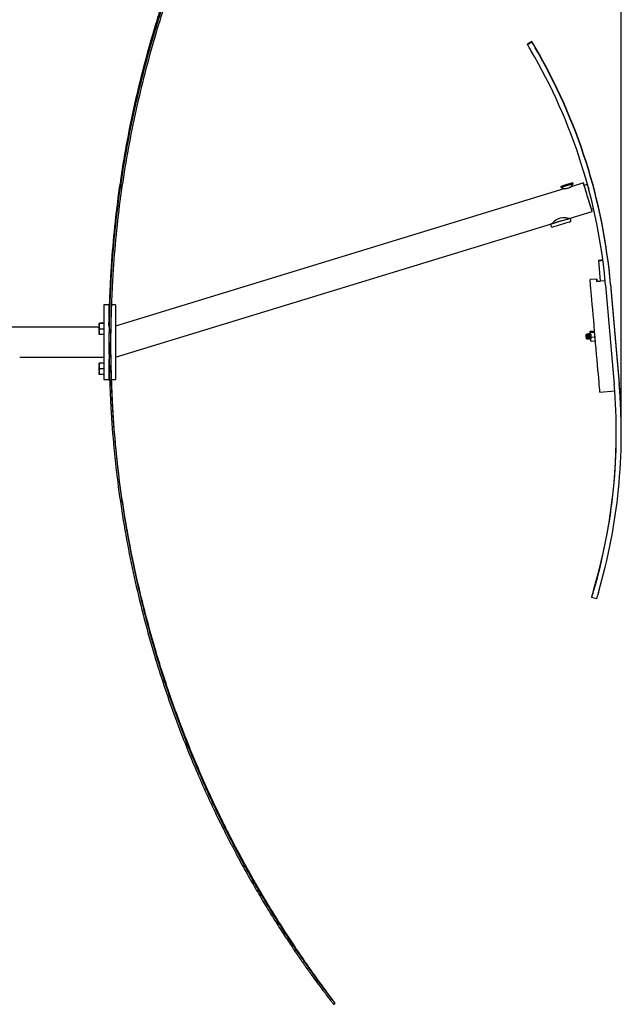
# Model space of a CAD drawing. Header units: millimetres. Extents: x -153 to 5997, y 107 to 4412.
# Tile 5 of 7: x 2812 to 3174, y 3302 to 3895. Entities that reach past the tile are written whole.
import ezdxf

# ---------------------------------------------------------------- set-up
doc = ezdxf.new("R2010")
doc.units = ezdxf.units.MM
doc.header["$LTSCALE"] = 15
doc.linetypes.add('SLD-Centro', pattern=[19.05, 15.24, -1.27, 1.27, -1.27])
doc.linetypes.add('SLD-Solido', pattern=[0])
doc.layers.add('PIEGHE', color=6, linetype='SLD-Centro')
doc.layers.add('QUOTE', color=1, linetype='SLD-Solido')
doc.styles.add('SLDTEXTSTYLE0', font='GOTHIC.TTF', dxfattribs={"width": 0.913})
doc.dimstyles.new('SLDDIMSTYLE0', dxfattribs={"dimtxt": 39.6875, "dimasz": 42, "dimexe": 0, "dimexo": 0.0625, "dimgap": 9.921875, "dimtad": 1, "dimdec": 1, "dimrnd": 1e-09, "dimzin": 12, "dimdsep": 46, "dimtxsty": 'SLDTEXTSTYLE0', "dimsah": 1, "dimcen": 0.09, "dimadec": 0, "dimazin": 3, "dimtfac": 1, "dimtdec": 1, "dimtofl": 0, "dimtmove": 0, "dimatfit": 3, "dimfxl": 1, "dimfrac": 2, "dimtolj": 1, "dimtzin": 12, "dimarcsym": 0})

# ---------------------------------------------------------------- blocks, each defined once
blk = doc.blocks.new('_D_2')
at = {"layer": 'QUOTE', "transparency": 16777216}
for p, q in [((2145.43, 3738.05), (2145.43, 4207.67)), ((3173.87, 3660.9), (3173.87, 4207.67)), ((3173.87, 4192.67), (2145.43, 4192.67))]:
    blk.add_line(p, q, dxfattribs=at)
for points in [[(2145.43, 4192.67), (2187.43, 4188.92), (2187.43, 4196.42)], [(3173.87, 4192.67), (3131.87, 4196.42), (3131.87, 4188.92)]]:
    blk.add_solid(points, dxfattribs=at)
at = {"layer": 'QUOTE', "transparency": 16777216, "insert": (2589.76, 4243.37), "char_height": 39.687, "attachment_point": 1, "style": 'SLDTEXTSTYLE0'}
blk.add_mtext('1028,4', dxfattribs=at)

msp = doc.modelspace()

# ---------------------------------------------------------------- linework, layer by layer
for p, q in [((3119.98, 3881.61), (3117.41, 3880.06)), ((3117.41, 3879.69), (3119.98, 3881.23)), ((3117.41, 3880.06), (3117.41, 3879.69)), ((3119.98, 3881.61), (3119.98, 3881.23)), ((3137.39, 3794.29), (3137.53, 3793.81)), ((3137.41, 3794.3), (3144.2, 3796.37)), ((3137.53, 3793.81), (3139.37, 3792.83)), ((3144.44, 3796.44), (3137.65, 3794.37)), ((3137.65, 3794.37), (3137.65, 3794.37)), ((3143.63, 3794.14), (3144.61, 3795.97)), ((3151.06, 3796.41), (3143.65, 3794.15)), ((3144.03, 3795.27), (3144.35, 3795.89)), ((3144.26, 3795.34), (3144.03, 3795.27)), ((3144.35, 3795.89), (3144.2, 3796.37)), ((3144.59, 3795.96), (3144.26, 3795.34)), ((3144.44, 3796.44), (3144.59, 3795.96)), ((3144.61, 3795.97), (3144.46, 3796.45)), ((3144.61, 3795.97), (3144.59, 3795.96)), ((3153.41, 3795.56), (3151.5, 3794.98)), ((3139.36, 3792.84), (2869.43, 3710.31)), ((3142.43, 3774.95), (3156.32, 3779.2)), ((3155.89, 3780.63), (3157.17, 3781.03)), ((2869.43, 3691.49), (3131.94, 3771.75)), ((3131.22, 3771.53), (3131.51, 3770.57)), ((3131.85, 3771.73), (3132.17, 3771.83)), ((3143.47, 3774.22), (3143.17, 3775.18)), ((3160.14, 3749.76), (3160.14, 3749.7)), ((3160.14, 3749.7), (3161.22, 3737.24)), ((3159.1, 3738.6), (3155.11, 3738.25)), ((3161.22, 3737.28), (3159.22, 3737.11)), ((3164.18, 3737.49), (3159.23, 3737.06)), ((3159.23, 3737.14), (3161.21, 3737.31)), ((3159.23, 3737.14), (3159.23, 3737.11)), ((3164.42, 3734.85), (3169.6, 3675.07)), ((3167.41, 3735.51), (3172.59, 3675.73)), ((3167.41, 3735.11), (3172.59, 3675.33)), ((2865.43, 3723.05), (2862.43, 3723.05)), ((2862.43, 3723.05), (2862.43, 3678.05)), ((2865.43, 3723.05), (2865.43, 3709.75)), ((2869.43, 3723.05), (2866.79, 3723.05)), ((2869.43, 3723.05), (2869.43, 3700.47)), ((2859.53, 3711.98), (2859.53, 3711.97)), ((2859.53, 3711.97), (2859.63, 3711.97)), ((2859.53, 3711.87), (2859.53, 3711.97)), ((2859.8, 3711.9), (2859.53, 3711.88)), ((2859.53, 3711.88), (2859.53, 3711.87)), ((2859.53, 3711.87), (2859.8, 3711.86)), ((2859.53, 3710.63), (2859.53, 3711.87)), ((2859.8, 3711.86), (2859.53, 3710.63)), ((2862.17, 3712), (2859.8, 3712)), ((2862.17, 3711.96), (2859.8, 3711.96)), ((2862.17, 3711.9), (2859.8, 3711.9)), ((2862.17, 3711.86), (2859.8, 3711.86)), ((2859.43, 3709.55), (2787.16, 3709.55)), ((2859.53, 3710.2), (2859.43, 3710.1)), ((2859.53, 3710.1), (2859.43, 3710)), ((2859.43, 3710), (2859.43, 3710.1)), ((2859.43, 3707), (2859.43, 3710)), ((2859.43, 3707), (2859.53, 3706.9)), ((2859.53, 3710.63), (2859.53, 3709.7)), ((2859.53, 3709.7), (2859.8, 3708.47)), ((2859.53, 3707.25), (2859.53, 3709.7)), ((2859.8, 3708.47), (2859.53, 3707.25)), ((2859.53, 3707.25), (2859.53, 3706.33)), ((2859.53, 3706.33), (2859.8, 3705.11)), ((2859.53, 3705.12), (2859.53, 3706.33)), ((2859.8, 3705.11), (2859.53, 3705.12)), ((2862.17, 3708.47), (2859.8, 3708.47)), ((2862.17, 3705.11), (2859.8, 3705.11)), ((2865.45, 3710.6), (2865.43, 3710.6)), ((2865.45, 3710.5), (2865.43, 3710.5)), ((2866.41, 3706.5), (2866.43, 3706.5)), ((2866.43, 3708.67), (2866.43, 3700.47)), ((3152.76, 3705.28), (3152.67, 3705.17)), ((3152.76, 3705.08), (3152.67, 3704.97)), ((3153, 3705.3), (3152.76, 3705.28)), ((3153, 3705.1), (3152.76, 3705.08)), ((3153.5, 3705.34), (3153.25, 3705.32)), ((3153.5, 3705.14), (3153.25, 3705.12)), ((3154, 3705.39), (3153.75, 3705.37)), ((3154, 3705.18), (3153.75, 3705.16)), ((3154.5, 3705.43), (3154.25, 3705.41)), ((3154.5, 3705.23), (3154.25, 3705.2)), ((3155, 3705.47), (3154.75, 3705.45)), ((3155, 3705.27), (3154.75, 3705.25)), ((3154.97, 3706.83), (3154.92, 3706.69)), ((3155.16, 3707.3), (3155.09, 3707.06)), ((3155.16, 3707.3), (3157.52, 3707.5)), ((3155.17, 3707.02), (3157.52, 3707.22)), ((3155.21, 3706.49), (3157.57, 3706.69)), ((3157.62, 3707.3), (3157.52, 3707.5)), ((2865.37, 3700.47), (2865.37, 3699.55)), ((2866.43, 3692.43), (2866.37, 3700.55)), ((2866.43, 3700.47), (2866.43, 3691.37)), ((2869.43, 3700.47), (2869.43, 3678.05)), ((3152.87, 3702.68), (3152.97, 3702.58)), ((3152.97, 3702.58), (3153.47, 3702.63)), ((3152.97, 3702.6), (3152.97, 3702.58)), ((3152.98, 3704.1), (3153.23, 3704.08)), ((3152.98, 3704.06), (3152.98, 3704.1)), ((3153.23, 3704.08), (3152.98, 3704.06)), ((3153.47, 3702.42), (3153.43, 3702.62)), ((3153.72, 3702.65), (3153.97, 3702.67)), ((3153.97, 3702.47), (3153.92, 3702.67)), ((3154.21, 3702.69), (3154.47, 3702.71)), ((3154.46, 3702.51), (3154.42, 3702.71)), ((3154.71, 3702.74), (3154.96, 3702.76)), ((3154.96, 3702.55), (3154.92, 3702.75)), ((3155.47, 3703.52), (3157.83, 3703.73)), ((3155.68, 3701.09), (3158.04, 3701.29)), ((2811.68, 3691.55), (2862.43, 3691.55)), ((2859.8, 3687.95), (2859.53, 3687.93)), ((2859.53, 3687.93), (2859.53, 3687.92)), ((2859.53, 3687.92), (2859.8, 3687.91)), ((2859.53, 3686.68), (2859.53, 3687.92)), ((2859.8, 3687.91), (2859.53, 3686.68)), ((2862.17, 3687.95), (2859.8, 3687.95)), ((2862.17, 3687.91), (2859.8, 3687.91)), ((2865.43, 3690.43), (2865.43, 3678.05)), ((2859.53, 3686.15), (2859.43, 3686.05)), ((2859.43, 3683.05), (2859.43, 3686.05)), ((2859.43, 3683.05), (2859.53, 3682.95)), ((2859.53, 3686.68), (2859.53, 3685.75)), ((2859.53, 3685.75), (2859.8, 3684.52)), ((2859.53, 3683.3), (2859.53, 3685.75)), ((2859.8, 3684.52), (2859.53, 3683.3)), ((2859.53, 3683.3), (2859.53, 3682.38)), ((2859.53, 3682.38), (2859.8, 3681.16)), ((2859.53, 3681.17), (2859.53, 3682.38)), ((2859.8, 3681.16), (2859.53, 3681.17)), ((2862.17, 3684.52), (2859.8, 3684.52)), ((2862.17, 3681.16), (2859.8, 3681.16)), ((2865.5, 3686.55), (2865.43, 3686.55)), ((2865.43, 3682.55), (2865.59, 3682.55)), ((2862.43, 3678.05), (2865.43, 3678.05)), ((2866.76, 3678.05), (2869.43, 3678.05)), ((3160.98, 3670.51), (3169.91, 3671.28)), ((3173.87, 3645.9), (3173.87, 3646.3)), ((3158.81, 3556.71), (3158.81, 3556.7)), ((3158.82, 3556.71), (3158.81, 3556.71)), ((3158.81, 3556.7), (3158.81, 3556.7)), ((3158.87, 3556.89), (3158.92, 3557.06)), ((3158.91, 3557.09), (3158.91, 3557.08)), ((3158.91, 3557.09), (3158.91, 3557.09)), ((3158.91, 3557.01), (3158.91, 3557)), ((3158.91, 3557.01), (3158.91, 3557.01)), ((3158.97, 3557.24), (3158.92, 3557.06)), ((3158.92, 3557.08), (3158.92, 3557.08)), ((3158.92, 3557.08), (3158.92, 3557.08)), ((3158.97, 3557.24), (3159.02, 3557.44)), ((3158.97, 3557.31), (3158.97, 3557.31)), ((3159.01, 3557.39), (3159.01, 3557.38)), ((3159.06, 3557.59), (3159.02, 3557.44)), ((3159.11, 3557.82), (3159.11, 3557.82)), ((3159.11, 3557.82), (3159.11, 3557.82)), ((3159.16, 3557.95), (3159.16, 3557.95)), ((3159.17, 3558.04), (3159.17, 3558.05)), ((3159.19, 3558.08), (3159.23, 3558.26)), ((3159.23, 3558.26), (3159.23, 3558.26)), ((3159.26, 3558.37), (3159.33, 3558.61)), ((3159.26, 3558.33), (3159.26, 3558.33)), ((3159.27, 3558.41), (3159.27, 3558.41)), ((3159.27, 3558.4), (3159.27, 3558.41)), ((3159.27, 3558.41), (3159.27, 3558.41)), ((3159.27, 3558.35), (3159.27, 3558.34)), ((3159.27, 3558.35), (3159.27, 3558.35)), ((3159.27, 3558.35), (3159.27, 3558.35)), ((3159.27, 3558.35), (3159.27, 3558.35)), ((3159.27, 3558.35), (3159.27, 3558.35)), ((3159.27, 3558.31), (3159.27, 3558.32)), ((3159.27, 3558.32), (3159.27, 3558.32)), ((3159.31, 3558.54), (3159.31, 3558.55)), ((3159.31, 3558.55), (3159.31, 3558.55)), ((3159.37, 3558.78), (3159.37, 3558.79)), ((3159.37, 3558.79), (3159.37, 3558.79)), ((3159.37, 3558.77), (3159.37, 3558.78)), ((3159.37, 3558.76), (3159.37, 3558.76)), ((3159.37, 3558.73), (3159.37, 3558.72)), ((3159.37, 3558.69), (3159.37, 3558.7)), ((3159.37, 3558.7), (3159.37, 3558.7)), ((3159.38, 3558.8), (3159.38, 3558.8)), ((3159.56, 3559.46), (3159.56, 3559.46)), ((3158.38, 3555.14), (3158.38, 3555.15)), ((3158.38, 3555.15), (3158.38, 3555.15)), ((3158.57, 3555.83), (3158.55, 3555.76)), ((3158.55, 3555.78), (3158.55, 3555.78)), ((3158.55, 3555.75), (3158.55, 3555.75)), ((3158.55, 3555.75), (3158.55, 3555.75)), ((3158.55, 3555.74), (3158.55, 3555.74)), ((3158.55, 3555.74), (3158.55, 3555.74)), ((3158.55, 3555.71), (3158.55, 3555.71)), ((3158.55, 3555.71), (3158.55, 3555.71)), ((3158.55, 3555.7), (3158.55, 3555.69)), ((3158.55, 3555.7), (3158.55, 3555.7)), ((3158.55, 3555.69), (3158.55, 3555.68)), ((3158.55, 3555.69), (3158.55, 3555.69)), ((3158.55, 3555.67), (3158.55, 3555.66)), ((3158.55, 3555.67), (3158.55, 3555.67)), ((3158.55, 3555.66), (3158.55, 3555.66)), ((3158.55, 3555.66), (3158.55, 3555.66)), ((3158.66, 3556.17), (3158.65, 3556.14)), ((3158.65, 3556.16), (3158.65, 3556.16)), ((3158.65, 3556.08), (3158.65, 3556.07)), ((3158.65, 3556.06), (3158.65, 3556.06)), ((3158.65, 3556.05), (3158.65, 3556.04)), ((3158.71, 3556.34), (3158.71, 3556.34)), ((3158.78, 3556.56), (3158.78, 3556.56)), ((3156.03, 3547.3), (3156.03, 3546.93)), ((3158.9, 3546.05), (3156.03, 3546.93)), ((3000.73, 3301.95), (3001.53, 3302.56)), ((3001.53, 3302.56), (3001.53, 3302.63))]:
    msp.add_line(p, q)
at = {"flags": 128}
for points in [[(3156.32, 3779.2), (3156.27, 3779.37), (3156.11, 3779.88), (3155.85, 3780.72), (3155.51, 3781.85), (3155.08, 3783.23), (3154.61, 3784.79), (3154.09, 3786.47), (3153.56, 3788.21), (3153.03, 3789.93), (3152.53, 3791.57), (3152.08, 3793.05), (3151.7, 3794.32), (3151.39, 3795.32), (3151.18, 3796.01), (3151.07, 3796.37), (3151.07, 3796.37), (3151.18, 3796.03), (3151.39, 3795.35), (3151.51, 3794.98)], [(3155.89, 3780.63), (3155.83, 3780.8), (3155.68, 3781.29), (3155.44, 3782.08), (3155.11, 3783.14), (3154.72, 3784.42), (3154.28, 3785.86), (3153.81, 3787.39), (3153.34, 3788.94), (3152.88, 3790.44), (3152.46, 3791.81), (3152.1, 3793), (3151.81, 3793.94), (3151.61, 3794.59), (3151.51, 3794.93), (3151.5, 3794.98)], [(3154.18, 3793.09), (3153.93, 3793.88), (3153.67, 3794.74), (3153.49, 3795.31), (3153.42, 3795.55), (3153.44, 3795.46), (3153.57, 3795.04), (3153.79, 3794.31), (3154.1, 3793.3), (3154.27, 3792.75)], [(3142.42, 3793.52), (3141.97, 3793.38), (3141.23, 3793.15), (3140.65, 3792.98)], [(3141.93, 3774.79), (3140.92, 3774.47), (3139.69, 3774.09), (3138.32, 3773.67), (3136.88, 3773.23), (3135.46, 3772.8), (3134.15, 3772.4), (3133, 3772.05), (3132.11, 3771.78), (3131.51, 3771.61), (3131.23, 3771.53), (3131.22, 3771.53)], [(3142.42, 3774.97), (3142.25, 3775.01), (3141.56, 3775.16), (3140.37, 3775.36), (3138.63, 3775.45), (3137.12, 3775.25), (3135.63, 3774.73), (3134.42, 3774.02), (3133.31, 3773.12), (3132.39, 3772.23), (3131.96, 3771.77), (3131.94, 3771.74), (3131.94, 3771.74)], [(3141.17, 3774.56), (3140.24, 3774.27), (3139.11, 3773.92), (3137.84, 3773.53), (3136.53, 3773.13), (3135.27, 3772.74), (3134.13, 3772.4), (3133.21, 3772.12), (3132.55, 3771.93), (3132.22, 3771.83), (3132.18, 3771.82)], [(3141.76, 3772.64), (3140.83, 3772.36), (3139.69, 3772.01), (3138.43, 3771.62), (3137.12, 3771.22), (3135.85, 3770.83), (3134.72, 3770.49), (3133.79, 3770.21), (3133.14, 3770.01), (3132.8, 3769.92), (3132.76, 3769.91)], [(3142.48, 3772.87), (3142.42, 3772.85), (3141.76, 3772.64)], [(3142.22, 3774.9), (3142.29, 3774.92), (3142.41, 3774.96)], [(2865.43, 3710.68), (2865.49, 3714.33), (2865.87, 3727.09), (2866.49, 3739.85), (2867.36, 3752.59)], [(2867.36, 3750.59), (2866.49, 3737.85), (2865.87, 3725.09), (2865.49, 3712.32), (2865.37, 3699.55), (2865.49, 3686.78), (2865.87, 3674.01), (2866.49, 3661.25), (2867.36, 3648.51)], [(2868.36, 3750.51), (2867.49, 3737.79), (2866.87, 3725.05), (2866.49, 3712.3), (2866.37, 3699.55), (2866.49, 3686.8), (2866.87, 3674.05), (2867.49, 3661.31), (2868.36, 3648.59)], [(3160.98, 3670.51), (3160.97, 3670.68), (3160.92, 3671.2), (3160.84, 3672.08), (3160.74, 3673.29), (3160.6, 3674.84), (3160.44, 3676.7), (3160.25, 3678.86), (3160.04, 3681.28), (3159.81, 3683.95), (3159.56, 3686.84), (3159.29, 3689.91), (3159.01, 3693.14), (3158.72, 3696.48), (3158.42, 3699.91), (3158.12, 3703.39), (3157.82, 3706.87), (3157.52, 3710.33), (3157.23, 3713.73), (3156.94, 3717.03), (3156.67, 3720.19), (3156.41, 3723.19), (3156.17, 3725.98), (3155.94, 3728.55), (3155.74, 3730.86), (3155.57, 3732.9), (3155.42, 3734.62), (3155.3, 3736.03), (3155.21, 3737.11), (3155.15, 3737.83), (3155.11, 3738.2), (3155.11, 3738.25)], [(3159.23, 3737.06), (3159.17, 3737.73), (3159.13, 3738.2), (3159.1, 3738.5), (3159.1, 3738.6), (3159.1, 3738.51), (3159.13, 3738.24), (3159.17, 3737.78), (3159.23, 3737.14)], [(3159.23, 3737.06), (3159.22, 3737.1), (3159.22, 3737.11)], [(3152.68, 3704.99), (3152.67, 3705.14), (3152.67, 3705.17)], [(3152.87, 3702.68), (3152.86, 3702.69), (3152.85, 3702.86), (3152.82, 3703.17), (3152.79, 3703.58), (3152.75, 3704.02), (3152.71, 3704.44), (3152.69, 3704.76), (3152.67, 3704.94), (3152.67, 3704.97)], [(3152.76, 3705.28), (3152.76, 3705.25), (3152.78, 3705.08)], [(3152.76, 3705.08), (3152.76, 3705.05), (3152.78, 3704.85), (3152.81, 3704.5), (3152.85, 3704.05), (3152.89, 3703.56), (3152.93, 3703.12), (3152.96, 3702.78), (3152.97, 3702.6)], [(3154.92, 3706.71), (3154.93, 3706.67), (3154.96, 3706.33), (3155.01, 3705.67), (3155.09, 3704.79), (3155.18, 3703.81), (3155.26, 3702.86), (3155.33, 3702.06), (3155.37, 3701.53), (3155.39, 3701.34), (3155.39, 3701.34)], [(2868.36, 3650.59), (2867.49, 3663.31), (2866.87, 3676.05), (2866.79, 3678.05)]]:
    msp.add_lwpolyline(points, dxfattribs=at)
for centre, radius, start, end in [((2827.96, 3706.08), 340.72, 4.95498, 30.33884), ((2827.96, 3705.68), 340.72, 4.95498, 30.33884), ((2827.96, 3705.68), 337.72, 4.95498, 30.33287), ((3019.81, 4192.37), 415.08, 286.45876, 287.43909), ((3005.98, 4237.36), 462.65, 286.51975, 287.40235), ((3262.04, 3398.37), 415.08, 106.45876, 107.43909), ((3140.2, 3807.61), 12.93, 287.22624, 288.32805), ((2993.9, 3730.95), 169.44, 16.54533, 17.05255), ((3132.48, 3803.79), 30.5, 286.55446, 288.61329), ((3130.2, 3813.97), 40.91, 286.67051, 288.49807), ((3177.41, 3568.64), 181.94, 94.61687, 95.44722), ((3143.28, 3962.78), 213.69, 274.52432, 275.23139), ((3177.41, 3568.62), 181.91, 94.61479, 95.44756), ((3143.3, 3962.55), 213.51, 274.52393, 275.23352), ((2833.14, 3645.9), 340.72, 343.6284, 4.95497), ((2833.14, 3646.3), 340.72, 0, 4.95497), ((2833.14, 3645.9), 337.72, 343.63437, 4.95497), ((2833.14, 3646.3), 337.72, 343.63437, 359.96605), ((2833.14, 3646.16), 337.72, 344.47763, 345.00648), ((2833.14, 3646.08), 337.72, 344.47763, 345.00553), ((2833.14, 3646.07), 337.72, 344.47763, 345.00811), ((2833.14, 3646.05), 337.72, 344.47763, 345.00811), ((2833.14, 3646.04), 337.72, 344.47763, 345.01042), ((2833.14, 3646.04), 337.72, 344.47763, 345.01042), ((2833.14, 3646.09), 337.72, 344.47763, 344.9414), ((2833.14, 3646.09), 337.72, 344.47763, 344.9414), ((2833.14, 3646.06), 337.72, 344.54432, 345.00811), ((2833.14, 3646.05), 337.72, 344.54432, 345.00811), ((2833.14, 3646.16), 337.72, 344.54432, 344.93976), ((2833.14, 3646.08), 337.72, 344.54432, 344.70821), ((2833.14, 3646.15), 337.72, 344.70927, 345.00632), ((2833.14, 3646.07), 337.72, 344.70821, 344.77491), ((2833.14, 3646.14), 337.72, 344.70927, 344.74929), ((2833.14, 3646.15), 337.72, 344.74929, 344.8384), ((2833.14, 3646.08), 337.72, 344.77491, 344.93882), ((2833.14, 3646.14), 337.72, 344.8384, 344.87843), ((2833.14, 3646.15), 337.72, 344.87843, 344.96629), ((2833.14, 3646.1), 337.72, 344.9414, 345.00811), ((2833.14, 3646.09), 337.72, 344.9414, 345.00811), ((2833.14, 3646.07), 337.72, 344.93882, 345.00553), ((2833.14, 3646.07), 337.72, 344.47763, 344.54432), ((2833.14, 3646.06), 337.72, 344.47763, 344.54432), ((2833.14, 3646.04), 337.72, 344.47763, 344.54432)]:
    msp.add_arc(centre, radius, start, end)
for centre, major_axis, ratio, start_param, end_param in [((2833.14, 3646.1), (50.28, 334.55), 0.998254, 4.590911, 4.60029), ((2833.14, 3646.14), (334.03, -49.91), 0.998233, 6.160345, 6.169725), ((2833.14, 3646.14), (334.03, -49.91), 0.998233, 6.160345, 6.163289), ((2833.14, 3646.1), (50.28, 334.55), 0.998254, 4.590911, 4.593855), ((2833.14, 3646.15), (334.03, -49.91), 0.998206, 6.161616, 6.168035), ((2833.14, 3646.15), (334.03, -49.91), 0.998206, 6.162123, 6.168494), ((2833.14, 3646.1), (50.28, 334.55), 0.998254, 4.595019, 4.598843), ((2833.14, 3646.14), (334.03, -49.91), 0.998233, 6.164453, 6.168278), ((2833.14, 3646.17), (334.03, -50.04), 0.996608, 6.167611, 6.168502), ((2833.14, 3646.15), (334.03, -49.91), 0.998206, 6.169106, 6.171716), ((2833.14, 3646.15), (334.03, -49.91), 0.998206, 6.16957, 6.171716), ((2833.14, 3646.15), (334.03, -49.91), 0.998206, 6.15845, 6.161045), ((2833.14, 3646.15), (334.03, -49.91), 0.998206, 6.15845, 6.160546), ((2833.14, 3646.1), (50.23, 335.1), 0.996631, 4.592116, 4.593009)]:
    msp.add_ellipse(centre, major_axis=major_axis, ratio=ratio, start_param=start_param, end_param=end_param)
for points, knots in [([(2867.36, 3752.59), (2868.06, 3760.42), (2869.44, 3776.05), (2872.58, 3799.29), (2876.46, 3822.27), (2881.14, 3844.95), (2886.58, 3867.3), (2892.41, 3888.05), (2898.46, 3907.22), (2904.6, 3924.87), (2911.15, 3942.11), (2917.13, 3956.61), (2922.35, 3968.53), (2926.7, 3978.03), (2930.53, 3986.06), (2933.65, 3992.39), (2936.15, 3997.36), (2938.86, 4002.64), (2940.87, 4006.45), (2941.97, 4008.52)], [0, 0, 0, 0, 0.083572, 0.166873, 0.250054, 0.333267, 0.416667, 0.500085, 0.57004, 0.63999, 0.710025, 0.780108, 0.821145, 0.862268, 0.903618, 0.927442, 0.947151, 0.971233, 1, 1, 1, 1]), ([(2941.97, 4007.06), (2941.15, 4005.52), (2939.62, 4002.61), (2937.5, 3998.49), (2935.66, 3994.88), (2933.91, 3991.38), (2931.51, 3986.51), (2928.38, 3980), (2923.72, 3969.98), (2918.26, 3957.63), (2911.74, 3941.88), (2905.2, 3924.77), (2898.74, 3906.27), (2892.49, 3886.49), (2886.58, 3865.4), (2881.14, 3843.02), (2876.46, 3820.3), (2872.58, 3797.3), (2869.44, 3774.05), (2868.06, 3758.42), (2867.36, 3750.59)], [0, 0, 0, 0, 0.021343, 0.040217, 0.056625, 0.070566, 0.087483, 0.121925, 0.156756, 0.218292, 0.279954, 0.353345, 0.426629, 0.499914, 0.583332, 0.666732, 0.749946, 0.833127, 0.916427, 1, 1, 1, 1]), ([(2942.85, 4006.59), (2942.04, 4005.05), (2940.51, 4002.15), (2938.38, 3998.03), (2936.55, 3994.43), (2934.81, 3990.94), (2932.41, 3986.07), (2929.29, 3979.58), (2924.64, 3969.57), (2919.18, 3957.23), (2912.67, 3941.51), (2906.14, 3924.43), (2899.69, 3905.95), (2893.45, 3886.2), (2887.55, 3865.15), (2882.12, 3842.8), (2877.44, 3820.12), (2873.57, 3797.15), (2870.44, 3773.94), (2869.05, 3758.33), (2868.36, 3750.51)], [0, 0, 0, 0, 0.021348, 0.040227, 0.056638, 0.070582, 0.087503, 0.121951, 0.156787, 0.218331, 0.279999, 0.353394, 0.42668, 0.499964, 0.583378, 0.666772, 0.749978, 0.833149, 0.916439, 1, 1, 1, 1]), ([(3119.45, 3876.23), (3119.22, 3876.62), (3118.77, 3877.4), (3118.16, 3878.43), (3117.69, 3879.21), (3117.45, 3879.63), (3117.42, 3879.67), (3117.41, 3879.69)], [0, 0, 0, 0, 0.21469, 0.42938, 0.644062, 0.858748, 1, 1, 1, 1]), ([(3122.02, 3878.18), (3121.8, 3878.57), (3121.34, 3879.34), (3120.73, 3880.37), (3120.26, 3881.14), (3120.02, 3881.55), (3119.99, 3881.59), (3119.98, 3881.61)], [0, 0, 0, 0, 0.2146897, 0.4293798, 0.6440622, 0.8587481, 1, 1, 1, 1]), ([(3119.98, 3881.23), (3120.01, 3881.2), (3120.05, 3881.12), (3120.41, 3880.52), (3120.93, 3879.65), (3121.5, 3878.68), (3121.87, 3878.03), (3122.02, 3877.78)], [0, 0, 0, 0, 0.2146906, 0.4293813, 0.6440707, 0.8587549, 1, 1, 1, 1]), ([(3143.65, 3794.15), (3143.63, 3794.13), (3143.59, 3794.11), (3143.25, 3793.91), (3142.75, 3793.65), (3142.09, 3793.37), (3141.37, 3793.13), (3140.66, 3792.97), (3140.03, 3792.88), (3139.57, 3792.84), (3139.34, 3792.83), (3139.37, 3792.83), (3139.38, 3792.83)], [0, 0, 0, 0, 0.104668, 0.209262, 0.315794, 0.423878, 0.529777, 0.633131, 0.737554, 0.844947, 0.952676, 1, 1, 1, 1]), ([(3131.53, 3770.57), (3131.55, 3770.5), (3131.6, 3770.33), (3131.78, 3770.12), (3132, 3769.97), (3132.21, 3769.89), (3132.39, 3769.86), (3132.5, 3769.86), (3132.54, 3769.86)], [0, 0, 0, 0, 0.155692, 0.397956, 0.595055, 0.761715, 0.900514, 1, 1, 1, 1]), ([(3142.46, 3772.86), (3142.52, 3772.88), (3142.68, 3772.93), (3142.77, 3772.96), (3142.83, 3772.98), (3142.87, 3773), (3142.92, 3773.02), (3143.02, 3773.07), (3143.21, 3773.2), (3143.41, 3773.45), (3143.52, 3773.79), (3143.53, 3774.07), (3143.47, 3774.2), (3143.46, 3774.22)], [0, 0, 0, 0, 0.125451, 0.380484, 0.487935, 0.52784, 0.550652, 0.576377, 0.643172, 0.760865, 0.86618, 0.976408, 1, 1, 1, 1]), ([(2865.4, 3706.5), (2865.39, 3706.22), (2865.39, 3705.5), (2865.38, 3704.11), (2865.37, 3702.4), (2865.37, 3701.2), (2865.37, 3700.59)], [0, 0, 0, 0, 0.175138, 0.446384, 0.717582, 1, 1, 1, 1]), ([(3152.99, 3705.34), (3152.99, 3705.34), (3152.97, 3705.39), (3152.96, 3705.23), (3152.96, 3704.82), (3152.97, 3704.38), (3152.98, 3704.15), (3152.98, 3704.1)], [0, 0, 0, 0, 0.012019, 0.337773, 0.670633, 0.932384, 1, 1, 1, 1]), ([(3153.25, 3705.32), (3153.21, 3705.36), (3153.12, 3705.43), (3153.03, 3705.51), (3152.99, 3705.55)], [0, 0, 0, 0, 0.494847, 1, 1, 1, 1]), ([(3153.25, 3705.12), (3153.21, 3705.16), (3153.12, 3705.23), (3153.03, 3705.3), (3152.99, 3705.34)], [0, 0, 0, 0, 0.494847, 1, 1, 1, 1]), ([(3153.26, 3705.11), (3153.26, 3705.12), (3153.24, 3705.16), (3153.23, 3705.02), (3153.22, 3704.68), (3153.22, 3704.31), (3153.23, 3704.12), (3153.23, 3704.08)], [0, 0, 0, 0, 0.009686, 0.336201, 0.669857, 0.93223, 1, 1, 1, 1]), ([(3153.26, 3705.32), (3153.26, 3705.32), (3153.24, 3705.36), (3153.23, 3705.32), (3153.23, 3705.18), (3153.23, 3705.17)], [0, 0, 0, 0, 0.02668, 0.926032, 1, 1, 1, 1]), ([(3153.49, 3705.38), (3153.48, 3705.38), (3153.47, 3705.44), (3153.46, 3705.27), (3153.46, 3704.87), (3153.47, 3704.3), (3153.49, 3703.68), (3153.51, 3703.03), (3153.52, 3702.58), (3153.51, 3702.38), (3153.5, 3702.4), (3153.49, 3702.4)], [0, 0, 0, 0, 0.0055381, 0.1556348, 0.3090056, 0.4296117, 0.547018, 0.7018101, 0.8510591, 0.9726663, 1, 1, 1, 1]), ([(3153.75, 3705.37), (3153.71, 3705.4), (3153.62, 3705.48), (3153.53, 3705.55), (3153.49, 3705.59)], [0, 0, 0, 0, 0.494847, 1, 1, 1, 1]), ([(3153.75, 3705.16), (3153.71, 3705.2), (3153.62, 3705.27), (3153.53, 3705.35), (3153.49, 3705.39)], [0, 0, 0, 0, 0.494847, 1, 1, 1, 1]), ([(3153.75, 3705.16), (3153.75, 3705.16), (3153.74, 3705.2), (3153.72, 3705.07), (3153.72, 3704.73), (3153.72, 3704.25), (3153.74, 3703.74), (3153.75, 3703.19), (3153.75, 3702.81), (3153.74, 3702.65), (3153.72, 3702.66), (3153.72, 3702.67)], [0, 0, 0, 0, 0.004472, 0.15523, 0.309285, 0.430428, 0.548349, 0.703835, 0.853739, 0.97589, 1, 1, 1, 1]), ([(3153.75, 3705.36), (3153.75, 3705.36), (3153.74, 3705.41), (3153.73, 3705.36), (3153.73, 3705.23), (3153.73, 3705.21)], [0, 0, 0, 0, 0.02668, 0.926032, 1, 1, 1, 1]), ([(3153.98, 3705.42), (3153.98, 3705.43), (3153.96, 3705.48), (3153.96, 3705.32), (3153.95, 3704.91), (3153.97, 3704.34), (3153.99, 3703.72), (3154.01, 3703.07), (3154.02, 3702.62), (3154.01, 3702.42), (3153.99, 3702.44), (3153.99, 3702.44)], [0, 0, 0, 0, 0.005538, 0.155635, 0.309006, 0.429612, 0.547018, 0.70181, 0.851059, 0.972666, 1, 1, 1, 1]), ([(3154.25, 3705.41), (3154.21, 3705.45), (3154.12, 3705.52), (3154.03, 3705.59), (3153.98, 3705.63)], [0, 0, 0, 0, 0.4948471, 1, 1, 1, 1]), ([(3154.25, 3705.2), (3154.21, 3705.24), (3154.12, 3705.32), (3154.03, 3705.39), (3153.98, 3705.43)], [0, 0, 0, 0, 0.4948471, 1, 1, 1, 1]), ([(3154.25, 3705.4), (3154.25, 3705.41), (3154.23, 3705.45), (3154.23, 3705.4), (3154.22, 3705.27), (3154.22, 3705.26)], [0, 0, 0, 0, 0.02668, 0.926032, 1, 1, 1, 1]), ([(3154.25, 3705.2), (3154.25, 3705.2), (3154.23, 3705.25), (3154.22, 3705.11), (3154.21, 3704.77), (3154.22, 3704.3), (3154.24, 3703.78), (3154.24, 3703.24), (3154.25, 3702.86), (3154.23, 3702.69), (3154.22, 3702.71), (3154.22, 3702.71)], [0, 0, 0, 0, 0.004472, 0.15523, 0.309285, 0.430428, 0.548349, 0.703835, 0.853739, 0.97589, 1, 1, 1, 1]), ([(3154.48, 3705.47), (3154.48, 3705.47), (3154.46, 3705.52), (3154.45, 3705.36), (3154.45, 3704.95), (3154.47, 3704.39), (3154.49, 3703.77), (3154.51, 3703.12), (3154.52, 3702.66), (3154.51, 3702.47), (3154.49, 3702.48), (3154.49, 3702.49)], [0, 0, 0, 0, 0.005538, 0.155635, 0.309006, 0.429612, 0.547018, 0.70181, 0.851059, 0.972666, 1, 1, 1, 1]), ([(3154.75, 3705.45), (3154.7, 3705.49), (3154.62, 3705.56), (3154.53, 3705.64), (3154.48, 3705.68)], [0, 0, 0, 0, 0.494847, 1, 1, 1, 1]), ([(3154.75, 3705.25), (3154.7, 3705.28), (3154.62, 3705.36), (3154.53, 3705.43), (3154.48, 3705.47)], [0, 0, 0, 0, 0.494847, 1, 1, 1, 1]), ([(3154.75, 3705.24), (3154.75, 3705.24), (3154.73, 3705.29), (3154.72, 3705.15), (3154.71, 3704.81), (3154.72, 3704.34), (3154.74, 3703.82), (3154.74, 3703.28), (3154.74, 3702.9), (3154.73, 3702.74), (3154.72, 3702.75), (3154.72, 3702.75)], [0, 0, 0, 0, 0.004472, 0.15523, 0.309285, 0.430428, 0.548349, 0.703835, 0.853739, 0.97589, 1, 1, 1, 1]), ([(3154.75, 3705.45), (3154.75, 3705.45), (3154.73, 3705.49), (3154.72, 3705.45), (3154.72, 3705.31), (3154.72, 3705.3)], [0, 0, 0, 0, 0.02668, 0.926032, 1, 1, 1, 1]), ([(3155.17, 3707.02), (3155.1, 3706.97), (3154.87, 3706.81), (3154.9, 3706.62), (3155.16, 3706.51), (3155.21, 3706.49)], [0, 0, 0, 0, 0.229931, 0.846358, 1, 1, 1, 1]), ([(3154.98, 3707.09), (3154.98, 3707.08), (3154.95, 3707.02), (3154.93, 3706.95), (3154.92, 3706.89)], [0, 0, 0, 0, 0.138617, 1, 1, 1, 1]), ([(3154.98, 3705.51), (3155.18, 3705.52), (3155.56, 3705.53), (3155.43, 3705.03), (3155.47, 3704.48), (3155.49, 3703.85), (3155.5, 3703.21), (3155.51, 3702.74), (3155.5, 3702.53), (3155.46, 3702.56), (3155.41, 3702.8), (3155.34, 3703.22), (3155.26, 3703.81), (3155.17, 3704.5), (3155.08, 3705.08), (3155.02, 3705.43), (3154.97, 3705.56), (3154.95, 3705.42), (3154.95, 3704.99), (3154.96, 3704.43), (3154.99, 3703.81), (3155.01, 3703.16), (3155.01, 3702.71), (3155, 3702.51), (3154.99, 3702.53), (3154.99, 3702.53)], [0, 0, 0, 0, 0.060671, 0.111308, 0.151128, 0.18989, 0.240996, 0.290272, 0.330422, 0.370288, 0.410076, 0.451487, 0.491803, 0.541889, 0.592516, 0.631311, 0.671669, 0.721225, 0.771862, 0.811681, 0.850444, 0.90155, 0.950826, 0.990976, 1, 1, 1, 1]), ([(3155.02, 3707.07), (3155.02, 3707.11), (3155.01, 3707.18), (3155.11, 3707.26), (3155.16, 3707.3)], [0, 0, 0, 0, 0.503177, 1, 1, 1, 1]), ([(3155.21, 3706.49), (3155.15, 3706.12), (3155, 3705.26), (3155.15, 3704.23), (3155.41, 3703.65), (3155.47, 3703.52)], [0, 0, 0, 0, 0.371803, 0.860484, 1, 1, 1, 1]), ([(3157.57, 3706.69), (3157.63, 3706.74), (3157.87, 3706.9), (3157.84, 3707.09), (3157.58, 3707.2), (3157.52, 3707.22)], [0, 0, 0, 0, 0.229931, 0.846358, 1, 1, 1, 1]), ([(3157.83, 3703.73), (3157.89, 3704.1), (3158.03, 3704.95), (3157.89, 3705.98), (3157.63, 3706.56), (3157.57, 3706.69)], [0, 0, 0, 0, 0.371803, 0.860484, 1, 1, 1, 1]), ([(2866.37, 3700.59), (2866.37, 3699.98), (2866.37, 3698.78), (2866.38, 3697.06), (2866.39, 3695.48), (2866.4, 3694.09), (2866.41, 3692.92), (2866.42, 3692.06), (2866.43, 3691.53), (2866.43, 3691.47), (2866.43, 3691.43)], [0, 0, 0, 0, 0.127616, 0.250094, 0.372528, 0.500017, 0.627512, 0.749958, 0.87243, 1, 1, 1, 1]), ([(2866.43, 3691.43), (2866.43, 3691.46), (2866.43, 3691.51), (2866.42, 3692.03), (2866.41, 3692.88), (2866.4, 3694.04), (2866.39, 3695.43), (2866.38, 3697), (2866.37, 3698.71), (2866.37, 3699.91), (2866.37, 3700.52), (2866.37, 3700.52)], [0, 0, 0, 0, 0.12752, 0.249963, 0.372429, 0.50001, 0.627626, 0.750099, 0.872523, 0.999999, 1, 1, 1, 1]), ([(3153.49, 3703.8), (3153.49, 3703.79), (3153.49, 3703.58), (3153.5, 3703.17), (3153.5, 3702.79), (3153.49, 3702.62), (3153.47, 3702.64), (3153.47, 3702.65)], [0, 0, 0, 0, 0.020791, 0.343616, 0.654851, 0.908464, 1, 1, 1, 1]), ([(3153.49, 3704.09), (3153.49, 3704.08), (3153.49, 3704.05), (3153.49, 3704.03), (3153.49, 3704.02)], [0, 0, 0, 0, 0.502056, 1, 1, 1, 1]), ([(3153.49, 3703.89), (3153.49, 3703.87), (3153.49, 3703.84), (3153.49, 3703.82), (3153.49, 3703.81)], [0, 0, 0, 0, 0.5020558, 1, 1, 1, 1]), ([(3153.49, 3702.38), (3153.53, 3702.43), (3153.61, 3702.52), (3153.68, 3702.61), (3153.72, 3702.65)], [0, 0, 0, 0, 0.500042, 1, 1, 1, 1]), ([(3153.99, 3703.85), (3153.99, 3703.83), (3153.99, 3703.62), (3154, 3703.21), (3154, 3702.83), (3153.99, 3702.67), (3153.97, 3702.69), (3153.97, 3702.69)], [0, 0, 0, 0, 0.020791, 0.343616, 0.654851, 0.908464, 1, 1, 1, 1]), ([(3153.98, 3704.13), (3153.98, 3704.12), (3153.99, 3704.09), (3153.99, 3704.07), (3153.99, 3704.06)], [0, 0, 0, 0, 0.5020558, 1, 1, 1, 1]), ([(3153.98, 3703.93), (3153.98, 3703.92), (3153.99, 3703.89), (3153.99, 3703.87), (3153.99, 3703.86)], [0, 0, 0, 0, 0.5020558, 1, 1, 1, 1]), ([(3153.99, 3702.43), (3154.03, 3702.47), (3154.11, 3702.56), (3154.18, 3702.65), (3154.22, 3702.7)], [0, 0, 0, 0, 0.500042, 1, 1, 1, 1]), ([(3154.48, 3703.89), (3154.48, 3703.88), (3154.49, 3703.66), (3154.5, 3703.26), (3154.5, 3702.88), (3154.48, 3702.71), (3154.47, 3702.73), (3154.46, 3702.73)], [0, 0, 0, 0, 0.020791, 0.343616, 0.654851, 0.908464, 1, 1, 1, 1]), ([(3154.48, 3704.18), (3154.48, 3704.16), (3154.48, 3704.13), (3154.48, 3704.11), (3154.48, 3704.1)], [0, 0, 0, 0, 0.5020558, 1, 1, 1, 1]), ([(3154.48, 3703.97), (3154.48, 3703.96), (3154.48, 3703.93), (3154.48, 3703.91), (3154.48, 3703.9)], [0, 0, 0, 0, 0.5020558, 1, 1, 1, 1]), ([(3154.49, 3702.47), (3154.53, 3702.51), (3154.6, 3702.6), (3154.68, 3702.69), (3154.72, 3702.74)], [0, 0, 0, 0, 0.500042, 1, 1, 1, 1]), ([(3154.98, 3703.93), (3154.98, 3703.92), (3154.99, 3703.71), (3154.99, 3703.3), (3155, 3702.92), (3154.98, 3702.75), (3154.97, 3702.77), (3154.96, 3702.78)], [0, 0, 0, 0, 0.020791, 0.343616, 0.654851, 0.908464, 1, 1, 1, 1]), ([(3154.98, 3704.22), (3154.98, 3704.21), (3154.98, 3704.18), (3154.98, 3704.16), (3154.98, 3704.15)], [0, 0, 0, 0, 0.502056, 1, 1, 1, 1]), ([(3154.98, 3704.02), (3154.98, 3704), (3154.98, 3703.97), (3154.98, 3703.95), (3154.98, 3703.94)], [0, 0, 0, 0, 0.502056, 1, 1, 1, 1]), ([(3154.99, 3702.51), (3155.03, 3702.56), (3155.1, 3702.65), (3155.18, 3702.74), (3155.22, 3702.78)], [0, 0, 0, 0, 0.500042, 1, 1, 1, 1]), ([(3155.47, 3703.52), (3155.4, 3703.21), (3155.24, 3702.51), (3155.37, 3701.67), (3155.62, 3701.19), (3155.68, 3701.09)], [0, 0, 0, 0, 0.371803, 0.860485, 1, 1, 1, 1]), ([(3158.04, 3701.29), (3158.11, 3701.6), (3158.26, 3702.3), (3158.13, 3703.15), (3157.88, 3703.62), (3157.83, 3703.73)], [0, 0, 0, 0, 0.371803, 0.860485, 1, 1, 1, 1]), ([(2866.62, 3682.44), (2866.62, 3682.47), (2866.62, 3682.52), (2866.6, 3683.02), (2866.59, 3683.71), (2866.56, 3684.55), (2866.54, 3685.39), (2866.53, 3686.1), (2866.52, 3686.56), (2866.52, 3686.74), (2866.52, 3686.68), (2866.52, 3686.68)], [0, 0, 0, 0, 0.124551, 0.249476, 0.374635, 0.49923, 0.624335, 0.748994, 0.873976, 0.998758, 1, 1, 1, 1]), ([(2867.36, 3648.51), (2868.06, 3640.68), (2869.44, 3625.06), (2872.58, 3601.82), (2876.46, 3578.84), (2881.14, 3556.15), (2886.58, 3533.81), (2892.41, 3513.06), (2898.46, 3493.88), (2904.6, 3476.24), (2911.15, 3458.99), (2917.13, 3444.49), (2922.35, 3432.58), (2926.7, 3423.08), (2930.53, 3415.04), (2933.65, 3408.72), (2936.15, 3403.75), (2938.86, 3398.46), (2940.87, 3394.66), (2941.97, 3392.59)], [0, 0, 0, 0, 0.083572, 0.166873, 0.250054, 0.333267, 0.416667, 0.500085, 0.57004, 0.63999, 0.710025, 0.780108, 0.821145, 0.862268, 0.903618, 0.927442, 0.947151, 0.971233, 1, 1, 1, 1]), ([(2942.85, 3394.51), (2942.04, 3396.05), (2940.51, 3398.95), (2938.38, 3403.07), (2936.55, 3406.68), (2934.81, 3410.17), (2932.41, 3415.03), (2929.29, 3421.53), (2924.64, 3431.53), (2919.18, 3443.87), (2912.67, 3459.6), (2906.14, 3476.68), (2899.69, 3495.16), (2893.45, 3514.91), (2887.55, 3535.96), (2882.12, 3558.3), (2877.44, 3580.99), (2873.57, 3603.95), (2870.44, 3627.17), (2869.05, 3642.77), (2868.36, 3650.59)], [0, 0, 0, 0, 0.021348, 0.040227, 0.056638, 0.070582, 0.087503, 0.121951, 0.156787, 0.218331, 0.279999, 0.353394, 0.42668, 0.499964, 0.583378, 0.666772, 0.749978, 0.833149, 0.916439, 1, 1, 1, 1]), ([(2868.36, 3648.59), (2869.05, 3640.77), (2870.44, 3625.17), (2873.57, 3601.97), (2877.44, 3579.02), (2882.12, 3556.37), (2887.55, 3534.06), (2893.37, 3513.34), (2899.41, 3494.2), (2905.54, 3476.58), (2912.08, 3459.36), (2918.05, 3444.88), (2923.27, 3432.99), (2927.61, 3423.5), (2931.44, 3415.48), (2934.55, 3409.16), (2937.04, 3404.2), (2939.75, 3398.92), (2941.76, 3395.13), (2942.85, 3393.06)], [0, 0, 0, 0, 0.083561, 0.166851, 0.250022, 0.333227, 0.416621, 0.500035, 0.569989, 0.63994, 0.709979, 0.780068, 0.82111, 0.862239, 0.903597, 0.927425, 0.947139, 0.971226, 1, 1, 1, 1]), ([(3158.6, 3555.9), (3158.62, 3555.97), (3158.64, 3556.07), (3158.69, 3556.24), (3158.73, 3556.37), (3158.77, 3556.53), (3158.81, 3556.66), (3158.83, 3556.73)], [0, 0, 0, 0, 0.315635, 0.471931, 0.615984, 0.757119, 1, 1, 1, 1]), ([(3158.89, 3557), (3158.87, 3556.92), (3158.83, 3556.77), (3158.75, 3556.48), (3158.67, 3556.2), (3158.63, 3556.05), (3158.61, 3555.99)], [0, 0, 0, 0, 0.185344, 0.3703708, 0.7439982, 1, 1, 1, 1]), ([(3158.65, 3556.16), (3158.66, 3556.17), (3158.66, 3556.18), (3158.68, 3556.26), (3158.71, 3556.37), (3158.75, 3556.52), (3158.79, 3556.66), (3158.82, 3556.75)], [0, 0, 0, 0, 0.191436, 0.381947, 0.566172, 0.743041, 1, 1, 1, 1]), ([(3158.68, 3556.2), (3158.69, 3556.24), (3158.71, 3556.3), (3158.73, 3556.39), (3158.75, 3556.47), (3158.78, 3556.56), (3158.8, 3556.62), (3158.81, 3556.66)], [0, 0, 0, 0, 0.322157, 0.481683, 0.628712, 0.772763, 1, 1, 1, 1]), ([(3158.91, 3557.07), (3158.88, 3556.95), (3158.83, 3556.78), (3158.76, 3556.53), (3158.73, 3556.42), (3158.71, 3556.34)], [0, 0, 0, 0, 0.395704, 0.591251, 1, 1, 1, 1]), ([(3158.77, 3556.56), (3158.78, 3556.63), (3158.84, 3556.83), (3158.93, 3557.14), (3159.03, 3557.53), (3159.13, 3557.9), (3159.19, 3558.13), (3159.23, 3558.25)], [0, 0, 0, 0, 0.126731, 0.382086, 0.507352, 0.760348, 1, 1, 1, 1]), ([(3158.81, 3556.66), (3158.82, 3556.7), (3158.83, 3556.75), (3158.85, 3556.82), (3158.86, 3556.86), (3158.87, 3556.89), (3158.87, 3556.89)], [0, 0, 0, 0, 0.337309, 0.503975, 0.840213, 1, 1, 1, 1]), ([(3158.82, 3556.75), (3158.83, 3556.8), (3158.87, 3556.95), (3158.94, 3557.18), (3159.01, 3557.47), (3159.09, 3557.74), (3159.14, 3557.92), (3159.16, 3558)], [0, 0, 0, 0, 0.1274971, 0.3843895, 0.51044, 0.7652338, 1, 1, 1, 1]), ([(3158.83, 3556.73), (3158.85, 3556.8), (3158.88, 3556.91), (3158.92, 3557.06), (3158.95, 3557.17), (3158.96, 3557.22), (3158.97, 3557.24)], [0, 0, 0, 0, 0.2974395, 0.4444145, 0.7409471, 1, 1, 1, 1]), ([(3159.35, 3558.71), (3159.34, 3558.67), (3159.32, 3558.6), (3159.28, 3558.44), (3159.23, 3558.25), (3159.17, 3558.05), (3159.11, 3557.82), (3159.03, 3557.52), (3158.95, 3557.23), (3158.9, 3557.04), (3158.89, 3557)], [0, 0, 0, 0, 0.129659, 0.258402, 0.381632, 0.499814, 0.613776, 0.724651, 0.945234, 1, 1, 1, 1]), ([(3159.34, 3558.64), (3159.34, 3558.62), (3159.33, 3558.57), (3159.3, 3558.48), (3159.27, 3558.37), (3159.24, 3558.26), (3159.2, 3558.11), (3159.15, 3557.94), (3159.1, 3557.74), (3159.06, 3557.59), (3159.02, 3557.46), (3159, 3557.37), (3158.98, 3557.3), (3158.97, 3557.26), (3158.97, 3557.24)], [0, 0, 0, 0, 0.0773509, 0.1542216, 0.22784, 0.2987434, 0.3676042, 0.5043124, 0.5717362, 0.7079376, 0.7780494, 0.8481442, 0.9231459, 1, 1, 1, 1]), ([(3159.26, 3558.32), (3159.25, 3558.31), (3159.25, 3558.28), (3159.23, 3558.23), (3159.22, 3558.18), (3159.2, 3558.12), (3159.18, 3558.04), (3159.16, 3557.96), (3159.13, 3557.85), (3159.11, 3557.77), (3159.09, 3557.71), (3159.08, 3557.66), (3159.07, 3557.62), (3159.06, 3557.6), (3159.06, 3557.59)], [0, 0, 0, 0, 0.077424, 0.154364, 0.228043, 0.29899, 0.367875, 0.504585, 0.571998, 0.70818, 0.778213, 0.848229, 0.923188, 1, 1, 1, 1]), ([(3159.16, 3558), (3159.17, 3558.05), (3159.2, 3558.15), (3159.23, 3558.26), (3159.26, 3558.36), (3159.26, 3558.39), (3159.27, 3558.4)], [0, 0, 0, 0, 0.215442, 0.430817, 0.646139, 1, 1, 1, 1]), ([(3159.16, 3557.95), (3159.17, 3558.01), (3159.2, 3558.09), (3159.23, 3558.21), (3159.25, 3558.28), (3159.26, 3558.32), (3159.26, 3558.33)], [0, 0, 0, 0, 0.3767241, 0.5629131, 0.9386476, 1, 1, 1, 1]), ([(3159.16, 3557.95), (3159.19, 3558.04), (3159.22, 3558.18), (3159.25, 3558.29), (3159.26, 3558.33)], [0, 0, 0, 0, 0.721042, 1, 1, 1, 1]), ([(3159.23, 3558.25), (3159.24, 3558.31), (3159.28, 3558.45), (3159.32, 3558.59), (3159.35, 3558.73), (3159.36, 3558.76), (3159.37, 3558.78)], [0, 0, 0, 0, 0.215638, 0.431209, 0.646727, 1, 1, 1, 1]), ([(3159.26, 3558.33), (3159.27, 3558.35), (3159.29, 3558.43), (3159.3, 3558.48), (3159.29, 3558.43), (3159.27, 3558.35), (3159.26, 3558.32)], [0, 0, 0, 0, 0.163582, 0.494133, 0.830469, 1, 1, 1, 1]), ([(3159.27, 3558.41), (3159.28, 3558.43), (3159.29, 3558.46), (3159.27, 3558.39), (3159.26, 3558.36)], [0, 0, 0, 0, 0.686209, 1, 1, 1, 1]), ([(3159.35, 3558.65), (3159.36, 3558.69), (3159.39, 3558.8), (3159.41, 3558.87), (3159.39, 3558.8), (3159.36, 3558.68), (3159.34, 3558.64)], [0, 0, 0, 0, 0.163954, 0.495257, 0.832354, 1, 1, 1, 1]), ([(3159.37, 3558.76), (3159.38, 3558.79), (3159.39, 3558.83), (3159.39, 3558.83), (3159.37, 3558.75), (3159.35, 3558.71)], [0, 0, 0, 0, 0.313025, 0.581881, 1, 1, 1, 1]), ([(3157.18, 3551.14), (3157.06, 3550.71), (3156.8, 3549.85), (3156.46, 3548.7), (3156.19, 3547.83), (3156.05, 3547.37), (3156.04, 3547.32), (3156.03, 3547.3)], [0, 0, 0, 0, 0.21469, 0.42938, 0.644062, 0.858748, 1, 1, 1, 1]), ([(3156.03, 3546.93), (3156.05, 3546.97), (3156.07, 3547.05), (3156.27, 3547.7), (3156.57, 3548.67), (3156.89, 3549.75), (3157.1, 3550.46), (3157.18, 3550.74)], [0, 0, 0, 0, 0.214691, 0.429381, 0.64407, 0.858755, 1, 1, 1, 1]), ([(3158.6, 3555.9), (3158.58, 3555.85), (3158.56, 3555.75), (3158.53, 3555.67), (3158.52, 3555.64), (3158.53, 3555.65), (3158.55, 3555.72), (3158.58, 3555.84), (3158.6, 3555.9)], [0, 0, 0, 0, 0.154388, 0.30874, 0.463071, 0.617397, 0.771733, 1, 1, 1, 1]), ([(3158.55, 3555.78), (3158.55, 3555.79), (3158.56, 3555.82), (3158.59, 3555.91), (3158.62, 3556.05), (3158.68, 3556.25), (3158.73, 3556.44), (3158.77, 3556.56)], [0, 0, 0, 0, 0.190394, 0.379869, 0.563089, 0.738989, 1, 1, 1, 1]), ([(3158.55, 3555.76), (3158.55, 3555.75), (3158.55, 3555.74), (3158.59, 3555.89), (3158.62, 3556.02), (3158.66, 3556.14), (3158.67, 3556.2)], [0, 0, 0, 0, 0.4530219, 0.6441079, 0.8195525, 1, 1, 1, 1]), ([(3158.78, 3556.56), (3158.75, 3556.47), (3158.72, 3556.34), (3158.66, 3556.15), (3158.63, 3556.01), (3158.6, 3555.93), (3158.6, 3555.9)], [0, 0, 0, 0, 0.327439, 0.489303, 0.816031, 1, 1, 1, 1]), ([(3158.68, 3556.22), (3158.67, 3556.18), (3158.65, 3556.11), (3158.64, 3556.04), (3158.63, 3556.02), (3158.63, 3556.03), (3158.65, 3556.08), (3158.67, 3556.16), (3158.68, 3556.2)], [0, 0, 0, 0, 0.158171, 0.316306, 0.47442, 0.632528, 0.790646, 1, 1, 1, 1]), ([(3158.65, 3556.14), (3158.65, 3556.13), (3158.65, 3556.12), (3158.68, 3556.23), (3158.71, 3556.34), (3158.74, 3556.44), (3158.75, 3556.49)], [0, 0, 0, 0, 0.433725, 0.616698, 0.804913, 1, 1, 1, 1]), ([(3158.78, 3556.56), (3158.76, 3556.51), (3158.75, 3556.44), (3158.72, 3556.33), (3158.7, 3556.26), (3158.69, 3556.23), (3158.68, 3556.22)], [0, 0, 0, 0, 0.3557362, 0.5315866, 0.886544, 1, 1, 1, 1]), ([(3160.05, 3549.86), (3159.92, 3549.43), (3159.67, 3548.57), (3159.32, 3547.42), (3159.06, 3546.56), (3158.92, 3546.11), (3158.91, 3546.06), (3158.9, 3546.05)], [0, 0, 0, 0, 0.21469, 0.42938, 0.644062, 0.858748, 1, 1, 1, 1]), ([(2941.97, 3392.59), (2943.93, 3388.96), (2947.82, 3381.76), (2953.57, 3371.71), (2959.14, 3362.3), (2964.55, 3353.53), (2969.74, 3345.38), (2974.69, 3337.86), (2979.32, 3331.04), (2983.59, 3324.9), (2987.48, 3319.47), (2990.91, 3314.76), (2993.88, 3310.77), (2996.44, 3307.39), (2998.51, 3304.7), (2999.64, 3303.27), (3000.18, 3302.59), (3000.42, 3302.3), (3000.58, 3302.11), (3000.68, 3302), (3000.71, 3301.97), (3000.73, 3301.95)], [0, 0, 0, 0, 0.063602, 0.126318, 0.188399, 0.250105, 0.312756, 0.375135, 0.437508, 0.50014, 0.562769, 0.625127, 0.687479, 0.750093, 0.820112, 0.890066, 0.912068, 0.934031, 0.952683, 0.974358, 1, 1, 1, 1]), ([(3001.53, 3302.63), (3001.51, 3302.66), (3001.48, 3302.71), (3001.39, 3302.84), (3001.27, 3303.02), (3001.07, 3303.29), (3000.81, 3303.64), (3000.5, 3304.08), (2999.9, 3304.88), (2998.87, 3306.28), (2997.05, 3308.74), (2994.68, 3311.95), (2991.72, 3316.03), (2988.29, 3320.83), (2984.41, 3326.35), (2980.14, 3332.56), (2975.52, 3339.46), (2970.58, 3347.04), (2965.4, 3355.25), (2960, 3364.08), (2954.43, 3373.54), (2948.69, 3383.65), (2944.81, 3390.87), (2942.85, 3394.51)], [0, 0, 0, 0, 0.023485, 0.04369, 0.060619, 0.079976, 0.099971, 0.120001, 0.14001, 0.194962, 0.250022, 0.312654, 0.375021, 0.43739, 0.500024, 0.562657, 0.625024, 0.687392, 0.750026, 0.811708, 0.873759, 0.93644, 1, 1, 1, 1]), ([(2942.85, 3393.06), (2944.81, 3389.44), (2948.69, 3382.25), (2954.43, 3372.21), (2960, 3362.81), (2965.4, 3354.05), (2970.58, 3345.92), (2975.52, 3338.42), (2980.14, 3331.6), (2984.41, 3325.48), (2988.29, 3320.05), (2991.72, 3315.34), (2994.68, 3311.37), (2997.24, 3307.99), (2999.31, 3305.31), (3000.44, 3303.88), (3000.98, 3303.2), (3001.21, 3302.91), (3001.38, 3302.71), (3001.47, 3302.61), (3001.51, 3302.58), (3001.53, 3302.56)], [0, 0, 0, 0, 0.0635614, 0.1262425, 0.1882949, 0.2499778, 0.3126128, 0.3749816, 0.43735, 0.4999837, 0.5626193, 0.6249884, 0.6873568, 0.7499901, 0.8200348, 0.8900179, 0.9120289, 0.9340016, 0.9526619, 0.9743463, 1, 1, 1, 1])]:
    msp.add_open_spline(points, degree=3, knots=knots)
at = {"layer": 'PIEGHE', "color": 6, "true_color": 0xff00ff}
msp.add_line((3173.87, 3645.9), (3173.87, 3687.14), dxfattribs=at)

# ---------------------------------------------------------------- dimensions: what is measured, and where the dimension line sits
at = {"layer": 'QUOTE'}
dim = msp.add_linear_dim(base=(2145.43, 4192.67), p1=(3173.87, 3645.9), p2=(2145.43, 3723.05), dimstyle='SLDDIMSTYLE0', dxfattribs=at)
dim.commit()
dim.dimension.update_dxf_attribs({"geometry": '_D_2', "text_midpoint": (2670.38, 4192.67), "dimtype": 160})

doc.saveas('drawing.dxf')
